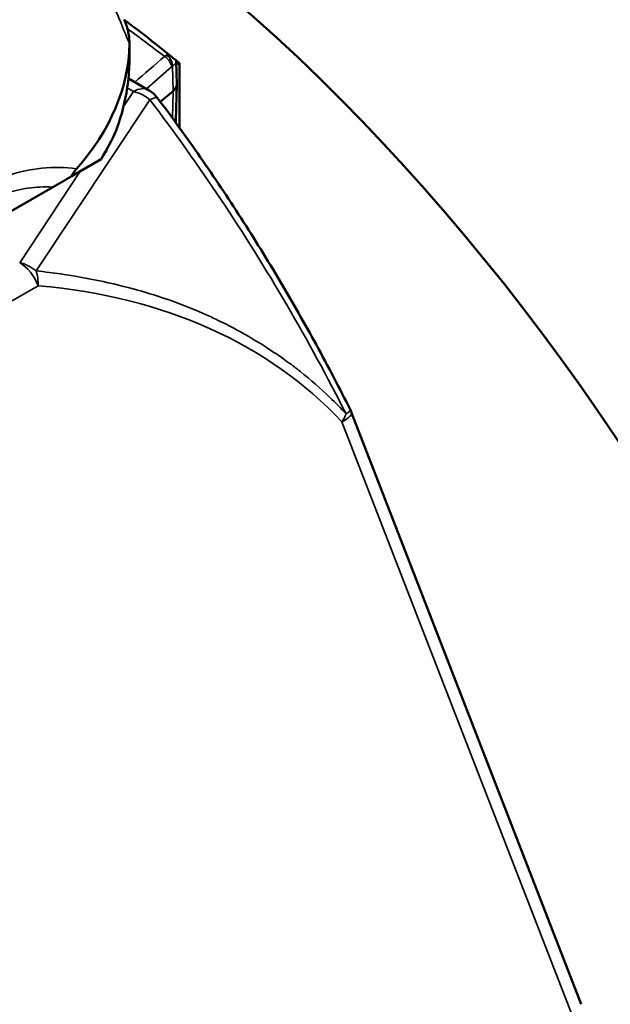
# Model space of a CAD drawing. Header units: millimetres. Extents: x 0 to 1891, y -60 to 594.
# Tile 70 of 118: x 690.74 to 693.68, y 170.61 to 175.5. Entities that reach past the tile are written whole.
import ezdxf

# ---------------------------------------------------------------- set-up
doc = ezdxf.new("R2010")
doc.units = ezdxf.units.MM
doc.layers.add('Sichtbar (ISO)', color=7, linetype='Continuous', lineweight=50)
doc.layers.add('Sichtbar schmal (ISO)', color=7, linetype='Continuous', lineweight=35)

msp = doc.modelspace()

# ---------------------------------------------------------------- linework, layer by layer
at = {"layer": 'Sichtbar (ISO)'}
for p, q in [((691.2888, 175.3075), (691.2888, 175.3883)), ((691.521, 175.2974), (691.521, 175.2974)), ((691.521, 175.2974), (691.5242, 175.1835)), ((691.537, 174.9677), (691.537, 175.2888)), ((691.2834, 175.2125), (691.3836, 175.1547)), ((691.4421, 175.0968), (691.5061, 175.1495)), ((691.5242, 175.1817), (691.5192, 175.0033)), ((691.4145, 175.074), (691.4145, 175.074)), ((691.537, 174.9079), (691.537, 174.908)), ((691.1746, 174.8568), (691.1746, 174.8487)), ((691.1475, 174.8109), (690.9984, 174.7249)), ((690.9846, 174.7679), (690.9846, 174.7679)), ((690.9069, 174.672), (686.4105, 172.076)), ((692.3941, 173.5502), (693.5356, 170.608))]:
    msp.add_line(p, q, dxfattribs=at)
for centre, radius, start, end in [((691.3086, 175.0248), 0.15, 36.9146, 60), ((691.4192, 175.0061), 0.1, 352.6771, 358.41), ((691.4192, 175.0061), 0.1, 328.0832, 328.1192), ((692.2542, 173.4959), 0.15, 21.2062, 26.6151)]:
    msp.add_arc(centre, radius, start, end, dxfattribs=at)
for centre, major_axis, ratio, start_param, end_param in [((692.6065, 171.8464), (3.55, -6.1488), 0.57735, 0, 3.141593), ((690.5912, 170.6829), (3.55, -6.1488), 0.57735, 5.688735, 8.582843), ((690.5912, 170.6829), (-3.225, 5.5859), 0.57735, 5.288907, 5.349894), ((688.8588, 175.3981), (2.4301, 0), 0.57735, 5.813707, 6.272941), ((691.4242, 175.1826), (0.1, 0), 0.57735, 5.672286, 6.299266), ((688.8588, 175.29), (2.4301, -0.0183), 0.572291, 5.944725, 6.052344), ((691.0792, 174.6796), (0.2541, 0.1742), 0.336458, 0.969415, 0.993515), ((690.8927, 174.6638), (-0.2741, -0.1583), 0.000263, 4.316271, 4.660522)]:
    msp.add_ellipse(centre, major_axis=major_axis, ratio=ratio, start_param=start_param, end_param=end_param, dxfattribs=at)
for points, knots in [([(691.2626, 175.5053), (691.2658, 175.4982), (691.2687, 175.4909), (691.2774, 175.467), (691.2819, 175.4502), (691.2877, 175.4168), (691.289, 175.4003), (691.2888, 175.3838)], [0.10393169, 0.10393169, 0.10393169, 0.10393169, 0.11161494, 0.11161494, 0.12925963, 0.12925963, 0.14645343, 0.14645343, 0.14645343, 0.14645343]), ([(691.222, 174.954), (691.2362, 174.9912), (691.2481, 175.0291), (691.2578, 175.0674), (691.2675, 175.1057), (691.2749, 175.1446), (691.2801, 175.1838), (691.2852, 175.223), (691.2881, 175.2625), (691.2888, 175.3024)], [0, 0, 0, 0, 0.3333333, 0.3333333, 0.3333333, 0.6666667, 0.6666667, 0.6666667, 1, 1, 1, 1]), ([(692.3883, 173.5631), (692.3338, 173.672), (692.2771, 173.7802), (692.1599, 173.9945), (692.0994, 174.1008), (691.9746, 174.3109), (691.9103, 174.4148), (691.7783, 174.6199), (691.7106, 174.7211), (691.5719, 174.9204), (691.501, 175.0185), (691.4286, 175.1149)], [3.8248786, 3.8248786, 3.8248786, 3.8248786, 3.8867187, 3.8867187, 3.9485588, 3.9485588, 4.0103989, 4.0103989, 4.072239, 4.072239, 4.1340791, 4.1340791, 4.1340791, 4.1340791]), ([(690.9984, 174.7249), (691.0026, 174.7324), (691.0071, 174.7393), (691.0163, 174.7519), (691.0212, 174.758), (691.026, 174.7634)], [0.000001, 0.000001, 0.000001, 0.000001, 0.0057234, 0.0057234, 0.01201786, 0.01201786, 0.01201786, 0.01201786])]:
    msp.add_open_spline(points, degree=3, knots=knots, dxfattribs=at)
for points in [[(691.2888, 175.3075), (691.2888, 175.3058), (691.2888, 175.3041), (691.2888, 175.3024)], [(691.5206, 175.3022), (691.5208, 175.3006), (691.5209, 175.299), (691.521, 175.2974)]]:
    msp.add_open_spline(points, degree=3, dxfattribs=at)
at = {"layer": 'Sichtbar schmal (ISO)'}
for p, q in [((691.2888, 175.3024), (691.2888, 175.3838)), ((691.3731, 175.1607), (691.4981, 175.2693)), ((691.5061, 175.1495), (691.5027, 175.2727)), ((691.3086, 175.1472), (691.2775, 175.1652)), ((691.5024, 175.0154), (691.5061, 175.1495)), ((691.39, 175.1064), (690.8241, 174.2552)), ((691.3086, 175.1472), (691.2591, 175.0727)), ((691.4948, 174.9661), (691.4948, 174.966)), ((691.0461, 174.7524), (690.7427, 174.2961)), ((685.2406, 170.9521), (690.8346, 174.1818)), ((693.4877, 170.562), (692.3461, 173.5041))]:
    msp.add_line(p, q, dxfattribs=at)
for centre, major_axis, ratio, start_param, end_param in [((665.2338, 17.0999), (-106.3574, -187.2145), 0.359513, 3.938249, 3.939445), ((691.4598, 175.2621), (0.046, 0.0686), 0.474472, 0.718016, 0.89746), ((691.4571, 175.2851), (0.0328, -0.0378), 0.651836, 0.682509, 2.071274), ((691.4617, 175.2886), (0.0268, -0.0422), 0.736599, 0.785622, 2.149553), ((691.4992, 175.2377), (-0.0182, -0.0376), 0.475622, 3.79736, 3.977313), ((690.9801, 170.9074), (-2.9, 5.0229), 0.57735, 5.361591, 5.365475), ((691.3086, 175.0248), (0.075, 0.1299), 0.577348, 0, 0.785398), ((691.3086, 175.0248), (-0.1249, 0.083), 0.762265, 4.561074, 5.181468), ((691.3086, 175.0248), (0.1199, 0.0901), 0.167839, 0.00005, 0.706405), ((691.4192, 175.0061), (0.1, -0.0028), 0.575583, 6.125626, 6.283183), ((690.7427, 174.1736), (-0.1249, 0.083), 0.762265, 4.56114, 5.181507), ((690.7427, 174.1736), (-0.075, 0.1299), 0.57735, 4.450589, 5.497826), ((690.7427, 174.1736), (-0.0137, -0.1494), 0.608534, 1.681444, 2.203606), ((683.2982, 163.5255), (-8.9136, -10.1088), 0.383525, 3.105447, 3.414887), ((692.2542, 173.4959), (0.1398, 0.0543), 0.211335, 5.344301, 6.283185), ((692.2542, 173.4959), (0.1093, 0.1027), 0.433528, 5.217342, 5.584866), ((692.2542, 173.4959), (0.1341, 0.0672), 0.083228, 5.662761, 6.283185)]:
    msp.add_ellipse(centre, major_axis=major_axis, ratio=ratio, start_param=start_param, end_param=end_param, dxfattribs=at)
for points, knots in [([(691.2888, 175.3838), (691.2743, 175.4194), (691.2598, 175.4549), (691.2452, 175.4903), (691.2282, 175.5317), (691.211, 175.5729), (691.1939, 175.6137), (691.1773, 175.6531), (691.1607, 175.6921), (691.1441, 175.7306), (691.1433, 175.7324), (691.1425, 175.7342), (691.1417, 175.7361), (691.1257, 175.773), (691.1098, 175.8094), (691.0937, 175.8457), (691.0767, 175.8841), (691.0594, 175.9224), (691.0417, 175.9611), (691.0247, 175.9982), (691.0072, 176.0358), (690.989, 176.074), (690.9705, 176.113), (690.9512, 176.1528), (690.9311, 176.1931), (690.9116, 176.2322), (690.8914, 176.2718), (690.8705, 176.3116), (690.8491, 176.3521), (690.827, 176.3929), (690.8041, 176.4336)], [0, 0, 0, 0, 0.0991979, 0.0991979, 0.0991979, 0.2154586, 0.2154586, 0.2154586, 0.3279458, 0.3279458, 0.3279458, 0.3333333, 0.3333333, 0.3333333, 0.441625, 0.441625, 0.441625, 0.5562885, 0.5562885, 0.5562885, 0.6666667, 0.6666667, 0.6666667, 0.7792616, 0.7792616, 0.7792616, 0.8885872, 0.8885872, 0.8885872, 1, 1, 1, 1]), ([(691.4828, 175.3329), (691.4802, 175.3318), (691.4773, 175.3304), (691.4743, 175.3288), (691.4739, 175.3286), (691.4734, 175.3284), (691.473, 175.3282)], [0.8748553, 0.8748553, 0.8748553, 0.8748553, 0.9852296, 0.9852296, 0.9852296, 1, 1, 1, 1]), ([(691.5027, 175.2727), (691.503, 175.273), (691.5034, 175.2733), (691.5038, 175.2736), (691.51, 175.2783), (691.5146, 175.283), (691.5175, 175.2873), (691.5199, 175.2909), (691.5211, 175.2943), (691.521, 175.2974)], [0, 0, 0, 0, 0.0134611, 0.0134611, 0.0134611, 0.2399342, 0.2399342, 0.2399342, 0.4338067, 0.4338067, 0.4338067, 0.4338067]), ([(692.3666, 173.5441), (692.274, 173.7272), (692.0771, 174.089), (691.7499, 174.6125), (691.5127, 174.9451), (691.3901, 175.1064)], [0, 0, 0, 0, 0.3333333, 0.6666667, 0.9999954, 0.9999954, 0.9999954, 0.9999954]), ([(690.4988, 174.6472), (690.5559, 174.6806), (690.6134, 174.7066), (690.6727, 174.7265), (690.7322, 174.7463), (690.7935, 174.7599), (690.8525, 174.7662), (690.9116, 174.7724), (690.9687, 174.7713), (691.026, 174.7634)], [0.0006588, 0.0006588, 0.0006588, 0.0006588, 0.3333333, 0.3333333, 0.3333333, 0.6666667, 0.6666667, 0.6666667, 0.999995, 0.999995, 0.999995, 0.999995]), ([(690.5117, 174.5703), (690.5455, 174.5898), (690.5793, 174.6061), (690.6127, 174.6197), (690.6507, 174.6352), (690.6883, 174.6472), (690.7251, 174.6558), (690.7657, 174.6652), (690.8054, 174.6704), (690.844, 174.6722), (690.8653, 174.6731), (690.8863, 174.673), (690.9069, 174.672)], [0, 0, 0, 0, 0.2455274, 0.2455274, 0.2455274, 0.524049, 0.524049, 0.524049, 0.8308175, 0.8308175, 0.8308175, 0.9999999, 0.9999999, 0.9999999, 0.9999999]), ([(690.8241, 174.2552), (690.8463, 174.2529), (690.8683, 174.2503), (690.89, 174.2476), (690.9644, 174.2382), (691.0362, 174.2264), (691.1044, 174.213), (691.176, 174.1989), (691.2437, 174.1829), (691.3067, 174.166), (691.3143, 174.1639), (691.3219, 174.1618), (691.3295, 174.1597), (691.3851, 174.1443), (691.4369, 174.128), (691.4866, 174.1106), (691.5449, 174.0903), (691.6003, 174.0684), (691.6555, 174.044), (691.6764, 174.0348), (691.6972, 174.0252), (691.7181, 174.0151), (691.7522, 173.9987), (691.7865, 173.9813), (691.8207, 173.9629), (691.8758, 173.9331), (691.9306, 173.9007), (691.983, 173.8665), (692.016, 173.845), (692.048, 173.8229), (692.0788, 173.8004), (692.0996, 173.7852), (692.1197, 173.7699), (692.1393, 173.7543), (692.1917, 173.7129), (692.2402, 173.6701), (692.2857, 173.6263), (692.3138, 173.5993), (692.3407, 173.5719), (692.3666, 173.5441)], [0, 0, 0, 0, 0.029596, 0.029596, 0.029596, 0.1309, 0.1309, 0.1309, 0.237066, 0.237066, 0.237066, 0.25, 0.25, 0.25, 0.34558, 0.34558, 0.34558, 0.457661, 0.457661, 0.457661, 0.5, 0.5, 0.5, 0.568889, 0.568889, 0.568889, 0.680151, 0.680151, 0.680151, 0.75, 0.75, 0.75, 0.797001, 0.797001, 0.797001, 0.922477, 0.922477, 0.922477, 1, 1, 1, 1])]:
    msp.add_open_spline(points, degree=3, knots=knots, dxfattribs=at)
for points in [[(691.463, 175.322), (691.4019, 175.3689), (691.3406, 175.4145), (691.2792, 175.4589)], [(691.5001, 174.9589), (691.5001, 174.9588), (691.5001, 174.9588), (691.5001, 174.9588)]]:
    msp.add_open_spline(points, degree=3, dxfattribs=at)

doc.saveas('drawing.dxf')
